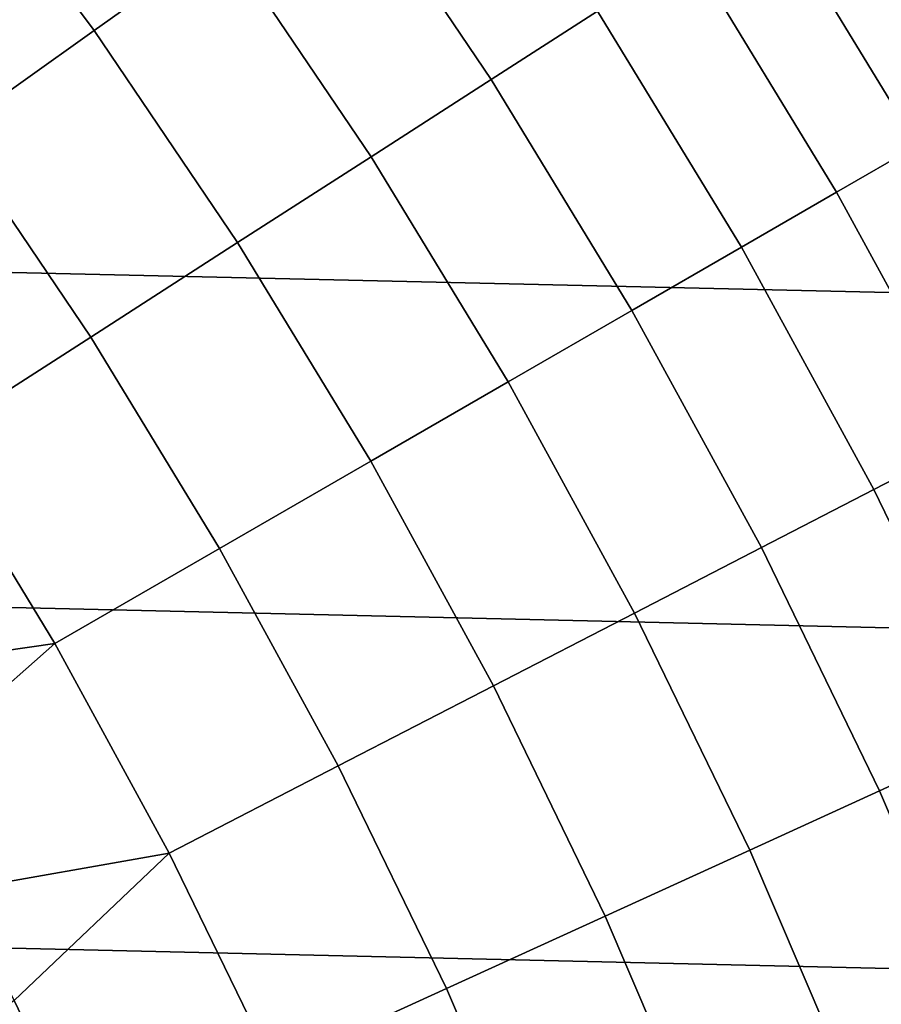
# Model space of a CAD drawing. Header units: metres. Extents: x -28 to 70, y -212 to 28.
# Tile 167 of 239: x 15.23 to 18.27, y 7.59 to 11.07. Entities that reach past the tile are written whole.
import ezdxf

# ---------------------------------------------------------------- set-up
doc = ezdxf.new("R2010")
doc.units = ezdxf.units.M
doc.layers.add('solid_10_261_102_XXX', color=7, linetype='CONTINUOUS')

msp = doc.modelspace()

# ---------------------------------------------------------------- linework, layer by layer
at = {"layer": 'solid_10_261_102_XXX'}
for points in [[(-24.617012, 12.257764, -5), (25.156792, 11.107911, -5), (25.642992, 9.934133, -5), (-25.156792, 11.107911, -5)], [(15.947183, 11.355938, 156.494385), (15.388783, 12.101872, 156.494385), (14.94731, 11.754695, 157.914993), (15.489691, 11.030159, 157.914993)], [(17.270395, 11.09901, 153.591949), (16.722721, 11.908196, 153.591949), (16.35841, 11.64877, 155.052612), (16.894152, 10.857212, 155.052612)], [(15.489691, 11.030159, 157.914993), (14.94731, 11.754695, 157.914993), (14.461886, 11.372953, 159.312195), (14.986653, 10.671947, 159.312195)], [(18.818476, 10.864852, 147.606766), (18.28019, 11.747965, 147.606766), (18.102892, 11.634023, 149.119751), (18.635958, 10.759475, 149.119751)], [(16.894152, 10.857212, 155.052612), (16.35841, 11.64877, 155.052612), (15.947183, 11.355938, 156.494385), (16.469458, 10.584278, 156.494385)], [(18.635958, 10.759475, 149.119751), (18.102892, 11.634023, 149.119751), (17.875242, 11.48772, 150.623184), (18.401604, 10.62417, 150.623184)], [(18.401604, 10.62417, 150.623184), (17.875242, 11.48772, 150.623184), (17.597597, 11.309289, 152.1147), (18.115784, 10.459152, 152.1147)], [(16.469458, 10.584278, 156.494385), (15.947183, 11.355938, 156.494385), (15.489691, 11.030159, 157.914993), (15.996983, 10.280637, 157.914993)], [(18.115784, 10.459152, 152.1147), (17.597597, 11.309289, 152.1147), (17.270395, 11.09901, 153.591949), (17.778946, 10.264679, 153.591949)], [(-25.156792, 11.107911, -5), (25.642992, 9.934133, -5), (26.074398, 8.739312, -5), (-25.642992, 9.934133, -5)], [(17.778946, 10.264679, 153.591949), (17.270395, 11.09901, 153.591949), (16.894152, 10.857212, 155.052612), (17.391623, 10.041059, 155.052612)], [(15.996983, 10.280637, 157.914993), (15.489691, 11.030159, 157.914993), (14.986653, 10.671947, 159.312195), (15.47747, 9.946766, 159.312195)], [(17.391623, 10.041059, 155.052612), (16.894152, 10.857212, 155.052612), (16.469458, 10.584278, 156.494385), (16.954424, 9.788641, 156.494385)], [(15.47747, 9.946766, 159.312195), (14.986653, 10.671947, 159.312195), (14.438862, 10.281867, 160.683807), (14.911738, 9.583192, 160.683807)], [(18.886278, 9.736553, 150.623184), (18.401604, 10.62417, 150.623184), (18.115784, 10.459152, 152.1147), (18.59293, 9.585321, 152.1147)], [(16.954424, 9.788641, 156.494385), (16.469458, 10.584278, 156.494385), (15.996983, 10.280637, 157.914993), (16.468035, 9.507825, 157.914993)], [(18.59293, 9.585321, 152.1147), (18.115784, 10.459152, 152.1147), (17.778946, 10.264679, 153.591949), (18.247221, 9.407097, 153.591949)], [(16.468035, 9.507825, 157.914993), (15.996983, 10.280637, 157.914993), (15.47747, 9.946766, 159.312195), (15.933226, 9.199052, 159.312195)], [(18.247221, 9.407097, 153.591949), (17.778946, 10.264679, 153.591949), (17.391623, 10.041059, 155.052612), (17.849697, 9.202158, 155.052612)], [(17.849697, 9.202158, 155.052612), (17.391623, 10.041059, 155.052612), (16.954424, 9.788641, 156.494385), (17.400982, 8.97083, 156.494385)], [(-25.642992, 9.934133, -5), (26.074398, 8.739312, -5), (26.450205, 7.525734, -5), (-26.074398, 8.739312, -5)], [(15.933226, 9.199052, 159.312195), (15.47747, 9.946766, 159.312195), (14.911738, 9.583192, 160.683807), (15.350835, 8.862808, 160.683807)], [(17.400982, 8.97083, 156.494385), (16.954424, 9.788641, 156.494385), (16.468035, 9.507825, 157.914993), (16.901783, 8.713475, 157.914993)], [(15.350835, 8.862808, 160.683807), (14.911738, 9.583192, 160.683807), (14.344185, 9.123836, 162.026337), (14.574348, 8.751477, 162.026337)], [(19.02796, 8.689777, 152.1147), (18.59293, 9.585321, 152.1147), (18.247221, 9.407097, 153.591949), (18.674162, 8.528204, 153.591949)], [(16.901783, 8.713475, 157.914993), (16.468035, 9.507825, 157.914993), (15.933226, 9.199052, 159.312195), (16.352886, 8.430499, 159.312195)], [(18.674162, 8.528204, 153.591949), (18.247221, 9.407097, 153.591949), (17.849697, 9.202158, 155.052612), (18.267336, 8.342413, 155.052612)], [(16.352886, 8.430499, 159.312195), (15.933226, 9.199052, 159.312195), (15.350835, 8.862808, 160.683807), (15.755157, 8.122348, 160.683807)], [(18.267336, 8.342413, 155.052612), (17.849697, 9.202158, 155.052612), (17.400982, 8.97083, 156.494385), (17.808123, 8.132697, 156.494385)], [(17.808123, 8.132697, 156.494385), (17.400982, 8.97083, 156.494385), (16.901783, 8.713475, 157.914993), (17.297243, 7.899386, 157.914993)], [(15.350835, 8.862808, 160.683807), (14.574348, 8.751477, 162.026337), (14.794849, 8.373317, 162.026337)], [(15.755157, 8.122348, 160.683807), (15.350835, 8.862808, 160.683807), (14.794849, 8.373317, 162.026337), (15.00554, 7.989604, 162.026337)], [(-26.074398, 8.739312, -5), (26.450205, 7.525734, -5), (26.769545, 6.296132, -5), (-26.450205, 7.525734, -5)], [(17.297243, 7.899386, 157.914993), (16.901783, 8.713475, 157.914993), (16.352886, 8.430499, 159.312195), (16.735504, 7.642848, 159.312195)], [(19.058798, 7.629992, 153.591949), (18.674162, 8.528204, 153.591949), (18.267336, 8.342413, 155.052612), (18.643593, 7.463768, 155.052612)], [(16.735504, 7.642848, 159.312195), (16.352886, 8.430499, 159.312195), (15.755157, 8.122348, 160.683807), (16.123789, 7.363487, 160.683807)], [(18.643593, 7.463768, 155.052612), (18.267336, 8.342413, 155.052612), (17.808123, 8.132697, 156.494385), (18.174921, 7.276141, 156.494385)], [(15.755157, 8.122348, 160.683807), (15.00554, 7.989604, 162.026337), (15.206281, 7.600595, 162.026337)], [(16.123789, 7.363487, 160.683807), (15.755157, 8.122348, 160.683807), (15.206281, 7.600595, 162.026337), (15.396938, 7.206545, 162.026337)], [(18.174921, 7.276141, 156.494385), (17.808123, 8.132697, 156.494385), (17.297243, 7.899386, 157.914993), (17.653519, 7.067403, 157.914993)], [(17.653519, 7.067403, 157.914993), (17.297243, 7.899386, 157.914993), (16.735504, 7.642848, 159.312195), (17.08021, 6.837884, 159.312195)], [(17.08021, 6.837884, 159.312195), (16.735504, 7.642848, 159.312195), (16.123789, 7.363487, 160.683807), (16.455894, 6.587946, 160.683807)], [(15.396938, 7.206545, 162.026337), (15.206281, 7.600595, 162.026337), (14.611215, 7.167143, 163.368866)]]:
    msp.add_3dface(points, dxfattribs=at)

doc.saveas('drawing.dxf')
